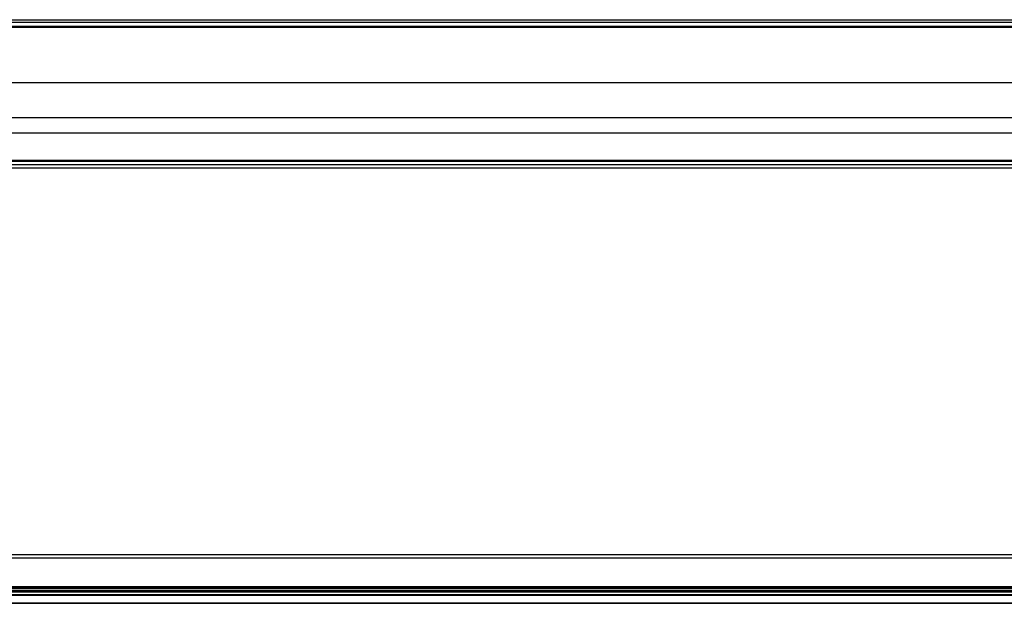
# Model space of a CAD drawing. Header units: millimetres. Extents: x -417 to 2302, y 446 to 879.
# Tile 14 of 31: x 248 to 581, y 682 to 879. Entities that reach past the tile are written whole.
import ezdxf

# ---------------------------------------------------------------- set-up
doc = ezdxf.new("R2010")
doc.units = ezdxf.units.MM

# ---------------------------------------------------------------- blocks, each defined once
blk = doc.blocks.new('Drawing View1')
at = {"color": 7, "linetype": 'Continuous', "lineweight": 25}
for p, q in [((-995, 29), (-5, 29)), ((-5, 28), (-995, 28)), ((-995, 26.8), (-5, 26.8)), ((-997.5, 26.5), (-2.5, 26.5)), ((-995, 26.6), (-5, 26.6)), ((-9.75, 7.7), (-990.25, 7.7)), ((-9.75, -4.2), (-990.25, -4.2)), ((-990.25, -9.2), (-9.75, -9.2)), ((-997.5, -18.5), (-2.5, -18.5)), ((-995, -18.6), (-5, -18.6)), ((-995, -18.8), (-5, -18.8)), ((-5, -20), (-995, -20)), ((-995, -21), (-5, -21))]:
    blk.add_line(p, q, dxfattribs=at)
blk = doc.blocks.new('Drawing View2')
at = {"color": 7, "linetype": 'Continuous', "lineweight": 25}
for p, q in [((906, 68.65), (-84, 68.65)), ((-84, 67.65), (906, 67.65)), ((911, 57.15), (-89, 57.15)), ((906, 57.85), (-84, 57.85)), ((-84, 57.65), (906, 57.65)), ((-89, 56.55), (911, 56.55)), ((911, 56.05), (-89, 56.05)), ((906, 55.15), (-84, 55.15)), ((-84, 54.95), (906, 54.95)), ((-84, 52.45), (906, 52.45)), ((-84, 52.25), (906, 52.25))]:
    blk.add_line(p, q, dxfattribs=at)

msp = doc.modelspace()

# ---------------------------------------------------------------- block references
at = {"color": 7, "linetype": 'Continuous', "lineweight": 25}
for name, p in [('Drawing View1', (845.47, 850.43)), ('Drawing View2', (-65.53, 629.98))]:
    msp.add_blockref(name, p, dxfattribs=at)

doc.saveas('drawing.dxf')
